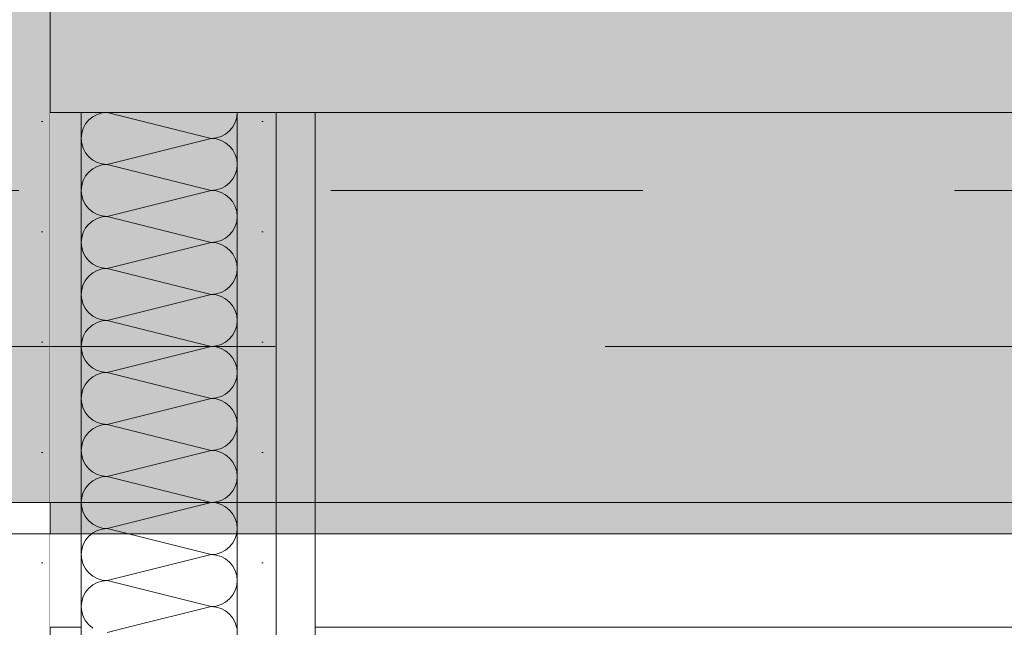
# Model space of a CAD drawing. Header units: metres. Extents: x -3.6 to 84.5, y -11 to 16.8.
# Tile 237 of 256: x 40.28 to 40.596, y 5.76 to 5.955. Entities that reach past the tile are written whole.
import ezdxf

# ---------------------------------------------------------------- set-up
doc = ezdxf.new("R2010")
doc.units = ezdxf.units.M
doc.header["$MEASUREMENT"] = 0
for name, pattern in [('Achse', [0.2, 0.1, -0.05, 0, -0.05]), ('Strichlinie doppelt', [0.546806, 0.264583, -0.105833, 0.070556, -0.105833]), ('Wipeout_Contour', [1, 0, -1])]:
    doc.linetypes.add(name, pattern=pattern)
for name, color, linetype in [('451 - Universal.Achsen Raster', 7, 'Continuous'), ('605 - Struktur.Wand Innen', 7, 'Continuous'), ('607 - Struktur.Stütze', 7, 'Continuous'), ('608 - Struktur.Träger', 7, 'Continuous'), ('Neubau_605 - Struktur.Wand Innen', 7, 'Continuous'), ('Neubau_606 - Struktur.Wand Innen Ausbau', 7, 'Continuous')]:
    doc.layers.add(name, color=color, linetype=linetype)
pattern_1 = [(45, (0, 0), (-0.01767767, 0.01767767), [0, -0.025])]

# ---------------------------------------------------------------- blocks, each defined once
blk = doc.blocks.new('*X7')
at = {"layer": 'Neubau_606 - Struktur.Wand Innen Ausbau', "color": 7, "linetype": 'Continuous', "lineweight": 5}
for p, q in [((40.30242, 5.92255), (40.30138, 5.92128)), ((40.30368, 5.92358), (40.30242, 5.92255)), ((40.30512, 5.92435), (40.30368, 5.92358)), ((40.30668, 5.92483), (40.30512, 5.92435)), ((40.30831, 5.92499), (40.30668, 5.92483)), ((40.30818, 5.925), (40.30831, 5.92499)), ((40.30836, 5.925), (40.30831, 5.92499)), ((40.34164, 5.91665), (40.30831, 5.92499)), ((40.34934, 5.9218), (40.34982, 5.92336)), ((40.34982, 5.92336), (40.34998, 5.92499)), ((40.34998, 5.92499), (40.34997, 5.925)), ((40.30061, 5.91984), (40.30014, 5.91828)), ((40.30138, 5.92128), (40.30061, 5.91984)), ((40.34627, 5.91806), (40.34753, 5.9191)), ((40.34753, 5.9191), (40.34857, 5.92036)), ((40.34857, 5.92036), (40.34934, 5.9218)), ((40.30014, 5.91828), (40.29998, 5.91665)), ((40.29998, 5.91665), (40.30014, 5.91503)), ((40.34164, 5.91665), (40.30831, 5.90832)), ((40.34164, 5.91665), (40.34327, 5.91681)), ((40.34327, 5.91649), (40.34164, 5.91665)), ((40.34327, 5.91681), (40.34483, 5.91729)), ((40.34483, 5.91602), (40.34327, 5.91649)), ((40.34483, 5.91729), (40.34627, 5.91806)), ((40.34627, 5.91525), (40.34483, 5.91602)), ((40.30014, 5.91503), (40.30061, 5.91347)), ((40.30061, 5.91347), (40.30138, 5.91202)), ((40.34753, 5.91421), (40.34627, 5.91525)), ((40.34857, 5.91295), (40.34753, 5.91421)), ((40.34934, 5.91151), (40.34857, 5.91295)), ((40.30138, 5.91202), (40.30242, 5.91076)), ((40.30242, 5.91076), (40.30368, 5.90973)), ((40.30368, 5.90973), (40.30512, 5.90896)), ((40.34982, 5.90995), (40.34934, 5.91151)), ((40.34998, 5.90832), (40.34982, 5.90995)), ((40.30368, 5.90692), (40.30242, 5.90588)), ((40.30512, 5.90769), (40.30368, 5.90692)), ((40.30512, 5.90896), (40.30668, 5.90848)), ((40.30668, 5.90816), (40.30512, 5.90769)), ((40.30668, 5.90848), (40.30831, 5.90832)), ((40.30831, 5.90832), (40.30668, 5.90816)), ((40.34164, 5.89999), (40.30831, 5.90832)), ((40.34934, 5.90513), (40.34982, 5.9067)), ((40.34982, 5.9067), (40.34998, 5.90832)), ((40.30061, 5.90318), (40.30014, 5.90161)), ((40.30138, 5.90462), (40.30061, 5.90318)), ((40.30242, 5.90588), (40.30138, 5.90462)), ((40.34753, 5.90243), (40.34857, 5.90369)), ((40.34857, 5.90369), (40.34934, 5.90513)), ((40.30014, 5.90161), (40.29998, 5.89999)), ((40.34164, 5.89999), (40.34327, 5.90015)), ((40.34327, 5.90015), (40.34483, 5.90062)), ((40.34483, 5.90062), (40.34627, 5.90139)), ((40.34627, 5.90139), (40.34753, 5.90243)), ((40.29998, 5.89999), (40.30014, 5.89836)), ((40.30014, 5.89836), (40.30061, 5.8968)), ((40.34164, 5.89999), (40.30831, 5.89165)), ((40.34327, 5.89983), (40.34164, 5.89999)), ((40.34483, 5.89935), (40.34327, 5.89983)), ((40.34627, 5.89858), (40.34483, 5.89935)), ((40.34753, 5.89755), (40.34627, 5.89858)), ((40.34857, 5.89628), (40.34753, 5.89755)), ((40.30061, 5.8968), (40.30138, 5.89536)), ((40.30138, 5.89536), (40.30242, 5.8941)), ((40.30242, 5.8941), (40.30368, 5.89306)), ((40.34934, 5.89484), (40.34857, 5.89628)), ((40.34982, 5.89328), (40.34934, 5.89484)), ((40.30368, 5.89306), (40.30512, 5.89229)), ((40.30512, 5.89102), (40.30368, 5.89025)), ((40.30512, 5.89229), (40.30668, 5.89181)), ((40.30668, 5.89149), (40.30512, 5.89102)), ((40.30668, 5.89181), (40.30831, 5.89165)), ((40.30831, 5.89165), (40.30668, 5.89149)), ((40.34164, 5.88332), (40.30831, 5.89165)), ((40.34998, 5.89165), (40.34982, 5.89328)), ((40.34982, 5.89003), (40.34998, 5.89165)), ((40.30138, 5.88795), (40.30061, 5.88651)), ((40.30242, 5.88921), (40.30138, 5.88795)), ((40.30368, 5.89025), (40.30242, 5.88921)), ((40.34857, 5.88702), (40.34934, 5.88847)), ((40.34934, 5.88847), (40.34982, 5.89003)), ((40.30014, 5.88495), (40.29998, 5.88332)), ((40.30061, 5.88651), (40.30014, 5.88495)), ((40.34483, 5.88396), (40.34627, 5.88473)), ((40.34627, 5.88473), (40.34753, 5.88576)), ((40.34753, 5.88576), (40.34857, 5.88702)), ((40.29998, 5.88332), (40.30014, 5.8817)), ((40.30014, 5.8817), (40.30061, 5.88013)), ((40.34164, 5.88332), (40.30831, 5.87499)), ((40.34164, 5.88332), (40.34327, 5.88348)), ((40.34327, 5.88316), (40.34164, 5.88332)), ((40.34327, 5.88348), (40.34483, 5.88396)), ((40.34483, 5.88269), (40.34327, 5.88316)), ((40.34627, 5.88192), (40.34483, 5.88269)), ((40.34753, 5.88088), (40.34627, 5.88192)), ((40.30061, 5.88013), (40.30138, 5.87869)), ((40.30138, 5.87869), (40.30242, 5.87743)), ((40.34857, 5.87962), (40.34753, 5.88088)), ((40.34934, 5.87818), (40.34857, 5.87962)), ((40.34982, 5.87661), (40.34934, 5.87818)), ((40.30242, 5.87743), (40.30368, 5.87639)), ((40.30368, 5.87639), (40.30512, 5.87562)), ((40.30512, 5.87562), (40.30668, 5.87515)), ((40.30668, 5.87483), (40.30512, 5.87435)), ((40.30668, 5.87515), (40.30831, 5.87499)), ((40.30831, 5.87499), (40.30668, 5.87483)), ((40.34164, 5.86665), (40.30831, 5.87499)), ((40.34998, 5.87499), (40.34982, 5.87661)), ((40.34982, 5.87336), (40.34998, 5.87499)), ((40.30242, 5.87255), (40.30138, 5.87128)), ((40.30368, 5.87358), (40.30242, 5.87255)), ((40.30512, 5.87435), (40.30368, 5.87358)), ((40.34857, 5.87036), (40.34934, 5.8718)), ((40.34934, 5.8718), (40.34982, 5.87336)), ((40.30061, 5.86984), (40.30014, 5.86828)), ((40.30138, 5.87128), (40.30061, 5.86984)), ((40.34627, 5.86806), (40.34753, 5.8691)), ((40.34753, 5.8691), (40.34857, 5.87036)), ((40.30014, 5.86828), (40.29998, 5.86665)), ((40.29998, 5.86665), (40.30014, 5.86503)), ((40.34164, 5.86665), (40.30831, 5.85832)), ((40.34164, 5.86665), (40.34327, 5.86681)), ((40.34327, 5.86649), (40.34164, 5.86665)), ((40.34327, 5.86681), (40.34483, 5.86729)), ((40.34483, 5.86602), (40.34327, 5.86649)), ((40.34483, 5.86729), (40.34627, 5.86806)), ((40.34627, 5.86525), (40.34483, 5.86602)), ((40.30014, 5.86503), (40.30061, 5.86347)), ((40.30061, 5.86347), (40.30138, 5.86202)), ((40.34753, 5.86421), (40.34627, 5.86525)), ((40.34857, 5.86295), (40.34753, 5.86421)), ((40.34934, 5.86151), (40.34857, 5.86295)), ((40.30138, 5.86202), (40.30242, 5.86076)), ((40.30242, 5.86076), (40.30368, 5.85973)), ((40.30368, 5.85973), (40.30512, 5.85896)), ((40.34982, 5.85995), (40.34934, 5.86151)), ((40.34998, 5.85832), (40.34982, 5.85995)), ((40.30242, 5.85588), (40.30138, 5.85462)), ((40.30368, 5.85692), (40.30242, 5.85588)), ((40.30512, 5.85769), (40.30368, 5.85692)), ((40.30512, 5.85896), (40.30668, 5.85848)), ((40.30668, 5.85816), (40.30512, 5.85769)), ((40.30668, 5.85848), (40.30831, 5.85832)), ((40.30831, 5.85832), (40.30668, 5.85816)), ((40.34164, 5.84999), (40.30831, 5.85832)), ((40.34934, 5.85513), (40.34982, 5.8567)), ((40.34982, 5.8567), (40.34998, 5.85832)), ((40.30061, 5.85318), (40.30014, 5.85161)), ((40.30138, 5.85462), (40.30061, 5.85318)), ((40.34753, 5.85243), (40.34857, 5.85369)), ((40.34857, 5.85369), (40.34934, 5.85513)), ((40.30014, 5.85161), (40.29998, 5.84999)), ((40.29998, 5.84999), (40.30014, 5.84836)), ((40.34164, 5.84999), (40.30831, 5.84165)), ((40.34164, 5.84999), (40.34327, 5.85015)), ((40.34327, 5.84983), (40.34164, 5.84999)), ((40.34327, 5.85015), (40.34483, 5.85062)), ((40.34483, 5.84935), (40.34327, 5.84983)), ((40.34483, 5.85062), (40.34627, 5.85139)), ((40.34627, 5.85139), (40.34753, 5.85243)), ((40.30014, 5.84836), (40.30061, 5.8468)), ((40.30061, 5.8468), (40.30138, 5.84536)), ((40.34627, 5.84858), (40.34483, 5.84935)), ((40.34753, 5.84755), (40.34627, 5.84858)), ((40.34857, 5.84628), (40.34753, 5.84755)), ((40.30138, 5.84536), (40.30242, 5.8441)), ((40.30242, 5.8441), (40.30368, 5.84306)), ((40.34934, 5.84484), (40.34857, 5.84628)), ((40.34982, 5.84328), (40.34934, 5.84484)), ((40.34998, 5.84165), (40.34982, 5.84328)), ((40.30368, 5.84025), (40.30242, 5.83921)), ((40.30368, 5.84306), (40.30512, 5.84229)), ((40.30512, 5.84102), (40.30368, 5.84025)), ((40.30512, 5.84229), (40.30668, 5.84181)), ((40.30668, 5.84149), (40.30512, 5.84102)), ((40.30668, 5.84181), (40.30831, 5.84165)), ((40.30831, 5.84165), (40.30668, 5.84149)), ((40.34164, 5.83332), (40.30831, 5.84165)), ((40.34982, 5.84003), (40.34998, 5.84165)), ((40.30138, 5.83795), (40.30061, 5.83651)), ((40.30242, 5.83921), (40.30138, 5.83795)), ((40.34753, 5.83576), (40.34857, 5.83702)), ((40.34857, 5.83702), (40.34934, 5.83847)), ((40.34934, 5.83847), (40.34982, 5.84003)), ((40.30014, 5.83495), (40.29998, 5.83332)), ((40.30061, 5.83651), (40.30014, 5.83495)), ((40.34327, 5.83348), (40.34483, 5.83396)), ((40.34483, 5.83396), (40.34627, 5.83473)), ((40.34627, 5.83473), (40.34753, 5.83576)), ((40.29998, 5.83332), (40.30014, 5.8317)), ((40.30014, 5.8317), (40.30061, 5.83013)), ((40.34164, 5.83332), (40.30831, 5.82499)), ((40.34164, 5.83332), (40.34327, 5.83348)), ((40.34327, 5.83316), (40.34164, 5.83332)), ((40.34483, 5.83269), (40.34327, 5.83316)), ((40.34627, 5.83192), (40.34483, 5.83269)), ((40.34753, 5.83088), (40.34627, 5.83192)), ((40.34857, 5.82962), (40.34753, 5.83088)), ((40.30061, 5.83013), (40.30138, 5.82869)), ((40.30138, 5.82869), (40.30242, 5.82743)), ((40.30242, 5.82743), (40.30368, 5.82639)), ((40.34934, 5.82818), (40.34857, 5.82962)), ((40.34982, 5.82661), (40.34934, 5.82818)), ((40.30368, 5.82639), (40.30512, 5.82562)), ((40.30512, 5.82435), (40.30368, 5.82358)), ((40.30512, 5.82562), (40.30668, 5.82515)), ((40.30668, 5.82483), (40.30512, 5.82435)), ((40.30668, 5.82515), (40.30831, 5.82499)), ((40.30831, 5.82499), (40.30668, 5.82483)), ((40.34164, 5.81665), (40.30831, 5.82499)), ((40.34998, 5.82499), (40.34982, 5.82661)), ((40.34982, 5.82336), (40.34998, 5.82499)), ((40.30138, 5.82128), (40.30061, 5.81984)), ((40.30242, 5.82255), (40.30138, 5.82128)), ((40.30368, 5.82358), (40.30242, 5.82255)), ((40.34857, 5.82036), (40.34934, 5.8218)), ((40.34934, 5.8218), (40.34982, 5.82336)), ((40.30014, 5.81828), (40.29998, 5.81665)), ((40.30061, 5.81984), (40.30014, 5.81828)), ((40.34483, 5.81729), (40.34627, 5.81806)), ((40.34627, 5.81806), (40.34753, 5.8191)), ((40.34753, 5.8191), (40.34857, 5.82036)), ((40.29998, 5.81665), (40.30014, 5.81503)), ((40.30014, 5.81503), (40.30061, 5.81347)), ((40.34164, 5.81665), (40.30831, 5.80832)), ((40.34164, 5.81665), (40.34327, 5.81681)), ((40.34327, 5.81649), (40.34164, 5.81665)), ((40.34327, 5.81681), (40.34483, 5.81729)), ((40.34483, 5.81602), (40.34327, 5.81649)), ((40.34627, 5.81525), (40.34483, 5.81602)), ((40.34753, 5.81421), (40.34627, 5.81525)), ((40.30061, 5.81347), (40.30138, 5.81202)), ((40.30138, 5.81202), (40.30242, 5.81076)), ((40.34857, 5.81295), (40.34753, 5.81421)), ((40.34934, 5.81151), (40.34857, 5.81295)), ((40.30242, 5.81076), (40.30368, 5.80973)), ((40.30368, 5.80973), (40.30512, 5.80896)), ((40.30512, 5.80896), (40.30668, 5.80848)), ((40.30668, 5.80848), (40.30831, 5.80832)), ((40.34982, 5.80995), (40.34934, 5.81151)), ((40.34998, 5.80832), (40.34982, 5.80995)), ((40.30242, 5.80588), (40.30138, 5.80462)), ((40.30368, 5.80692), (40.30242, 5.80588)), ((40.30512, 5.80769), (40.30368, 5.80692)), ((40.30668, 5.80816), (40.30512, 5.80769)), ((40.30831, 5.80832), (40.30668, 5.80816)), ((40.34164, 5.79999), (40.30831, 5.80832)), ((40.34934, 5.80513), (40.34982, 5.8067)), ((40.34982, 5.8067), (40.34998, 5.80832)), ((40.30061, 5.80318), (40.30014, 5.80161)), ((40.30138, 5.80462), (40.30061, 5.80318)), ((40.34627, 5.80139), (40.34753, 5.80243)), ((40.34753, 5.80243), (40.34857, 5.80369)), ((40.34857, 5.80369), (40.34934, 5.80513)), ((40.30014, 5.80161), (40.29998, 5.79999)), ((40.29998, 5.79999), (40.30014, 5.79836)), ((40.34164, 5.79999), (40.30831, 5.79165)), ((40.34164, 5.79999), (40.34327, 5.80015)), ((40.34327, 5.79983), (40.34164, 5.79999)), ((40.34327, 5.80015), (40.34483, 5.80062)), ((40.34483, 5.79935), (40.34327, 5.79983)), ((40.34483, 5.80062), (40.34627, 5.80139)), ((40.34627, 5.79858), (40.34483, 5.79935)), ((40.30014, 5.79836), (40.30061, 5.7968)), ((40.30061, 5.7968), (40.30138, 5.79536)), ((40.34753, 5.79755), (40.34627, 5.79858)), ((40.34857, 5.79628), (40.34753, 5.79755)), ((40.34934, 5.79484), (40.34857, 5.79628)), ((40.30138, 5.79536), (40.30242, 5.7941)), ((40.30242, 5.7941), (40.30368, 5.79306)), ((40.30368, 5.79306), (40.30512, 5.79229)), ((40.34982, 5.79328), (40.34934, 5.79484)), ((40.34998, 5.79165), (40.34982, 5.79328)), ((40.30368, 5.79025), (40.30242, 5.78921)), ((40.30512, 5.79102), (40.30368, 5.79025)), ((40.30512, 5.79229), (40.30668, 5.79181)), ((40.30668, 5.79149), (40.30512, 5.79102)), ((40.30668, 5.79181), (40.30831, 5.79165)), ((40.30831, 5.79165), (40.30668, 5.79149)), ((40.34164, 5.78332), (40.30831, 5.79165)), ((40.34934, 5.78847), (40.34982, 5.79003)), ((40.34982, 5.79003), (40.34998, 5.79165)), ((40.30061, 5.78651), (40.30014, 5.78495)), ((40.30138, 5.78795), (40.30061, 5.78651)), ((40.30242, 5.78921), (40.30138, 5.78795)), ((40.34753, 5.78576), (40.34857, 5.78702)), ((40.34857, 5.78702), (40.34934, 5.78847)), ((40.30014, 5.78495), (40.29998, 5.78332)), ((40.29998, 5.78332), (40.30014, 5.7817)), ((40.34164, 5.78332), (40.30831, 5.77499)), ((40.34164, 5.78332), (40.34327, 5.78348)), ((40.34327, 5.78316), (40.34164, 5.78332)), ((40.34327, 5.78348), (40.34483, 5.78396)), ((40.34483, 5.78396), (40.34627, 5.78473)), ((40.34627, 5.78473), (40.34753, 5.78576)), ((40.30014, 5.7817), (40.30061, 5.78013)), ((40.30061, 5.78013), (40.30138, 5.77869)), ((40.34483, 5.78269), (40.34327, 5.78316)), ((40.34627, 5.78192), (40.34483, 5.78269)), ((40.34753, 5.78088), (40.34627, 5.78192)), ((40.34857, 5.77962), (40.34753, 5.78088)), ((40.30138, 5.77869), (40.30242, 5.77743)), ((40.30242, 5.77743), (40.30368, 5.77639)), ((40.34934, 5.77818), (40.34857, 5.77962)), ((40.34982, 5.77661), (40.34934, 5.77818)), ((40.30368, 5.77639), (40.30512, 5.77562)), ((40.30512, 5.77435), (40.30368, 5.77358)), ((40.30512, 5.77562), (40.30668, 5.77515)), ((40.30668, 5.77483), (40.30512, 5.77435)), ((40.30668, 5.77515), (40.30831, 5.77499)), ((40.30831, 5.77499), (40.30668, 5.77483)), ((40.34164, 5.76665), (40.30831, 5.77499)), ((40.34998, 5.77499), (40.34982, 5.77661)), ((40.34982, 5.77336), (40.34998, 5.77499)), ((40.30138, 5.77128), (40.30061, 5.76984)), ((40.30242, 5.77255), (40.30138, 5.77128)), ((40.30368, 5.77358), (40.30242, 5.77255)), ((40.34857, 5.77036), (40.34934, 5.7718)), ((40.34934, 5.7718), (40.34982, 5.77336)), ((40.30014, 5.76828), (40.29998, 5.76665)), ((40.30061, 5.76984), (40.30014, 5.76828)), ((40.34483, 5.76729), (40.34627, 5.76806)), ((40.34627, 5.76806), (40.34753, 5.7691)), ((40.34753, 5.7691), (40.34857, 5.77036)), ((40.29998, 5.76665), (40.30014, 5.76503)), ((40.30014, 5.76503), (40.30061, 5.76347)), ((40.34164, 5.76665), (40.31503, 5.76)), ((40.34164, 5.76665), (40.34327, 5.76681)), ((40.34327, 5.76649), (40.34164, 5.76665)), ((40.34327, 5.76681), (40.34483, 5.76729)), ((40.34483, 5.76602), (40.34327, 5.76649)), ((40.34627, 5.76525), (40.34483, 5.76602)), ((40.34753, 5.76421), (40.34627, 5.76525)), ((40.30061, 5.76347), (40.30138, 5.76202)), ((40.30138, 5.76202), (40.30242, 5.76076)), ((40.34857, 5.76295), (40.34753, 5.76421)), ((40.34934, 5.76151), (40.34857, 5.76295)), ((40.3498, 5.76), (40.34934, 5.76151)), ((40.30242, 5.76076), (40.30334, 5.76))]:
    blk.add_line(p, q, dxfattribs=at)
blk = doc.blocks.new('*X9')
at = {"layer": 'Neubau_606 - Struktur.Wand Innen Ausbau', "color": 7, "linetype": 'Continuous', "lineweight": 5}
for p, q in [((40.30334, 5.76), (40.30368, 5.75973)), ((40.31503, 5.76), (40.30831, 5.75832)), ((40.34982, 5.75995), (40.3498, 5.76))]:
    blk.add_line(p, q, dxfattribs=at)

msp = doc.modelspace()

# ---------------------------------------------------------------- hatches: boundary and pattern name
at = {"layer": '607 - Struktur.Stütze', "linetype": 'Continuous', "lineweight": 0, "true_color": 0x000000}
h = msp.add_hatch(dxfattribs=at)
h.set_pattern_fill('Gips_0001', color=18, style=0, pattern_type=2)
h.set_pattern_definition(pattern_1)
h.paths.add_polyline_path([(39.96999, 6.00998), (39.96999, 5.18998), (40.015, 5.18998), (40.015, 5.19998), (39.97999, 5.19998), (39.97999, 5.99998), (40.27999, 5.99998), (40.27999, 5.19998), (40.165, 5.19998), (40.165, 5.18998), (40.28999, 5.18998), (40.28999, 6.00998)])
at = {"layer": 'Neubau_606 - Struktur.Wand Innen Ausbau', "linetype": 'Continuous', "lineweight": 0, "true_color": 0x000000}
h = msp.add_hatch(dxfattribs=at)
h.set_pattern_fill('Gips_0001', color=18, style=0, pattern_type=2)
h.set_pattern_definition(pattern_1)
h.paths.add_polyline_path([(40.34998, 5.76), (40.36248, 5.76), (40.36248, 5.925), (40.34998, 5.925)])
h = msp.add_hatch(dxfattribs=at)
h.set_pattern_fill('Gips_0001', color=18, style=0, pattern_type=2)
h.set_pattern_definition(pattern_1)
h.paths.add_polyline_path([(40.36248, 5.925), (40.36248, 5.76), (40.37498, 5.76), (40.37498, 5.925)])
h = msp.add_hatch(dxfattribs=at)
h.set_pattern_fill('Gips_0001', color=18, style=0, pattern_type=2)
h.set_pattern_definition(pattern_1)
h.paths.add_polyline_path([(40.34998, 5.76), (40.34998, 5.17998), (40.36248, 5.17998), (40.36248, 5.76)])
h = msp.add_hatch(dxfattribs=at)
h.set_pattern_fill('Gips_0001', color=18, style=0, pattern_type=2)
h.set_pattern_definition(pattern_1)
h.paths.add_polyline_path([(40.36248, 5.76), (40.36248, 5.17998), (40.37498, 5.17998), (40.37498, 5.76)])

# ---------------------------------------------------------------- linework, layer by layer
at = {"layer": '605 - Struktur.Wand Innen', "color": 7, "linetype": 'Continuous', "lineweight": 13}
for p, q in [((40.34998, 5.925), (40.29998, 5.925)), ((40.36248, 5.925), (40.34998, 5.925)), ((40.37498, 5.925), (40.36248, 5.925))]:
    msp.add_line(p, q, dxfattribs=at)
at = {"layer": '607 - Struktur.Stütze', "color": 7, "linetype": 'Continuous', "lineweight": 5, "flags": 128}
msp.add_lwpolyline([(40.165, 5.18998), (40.28999, 5.18998), (40.28999, 6.00998), (39.96999, 6.00998), (39.96999, 5.18998), (40.015, 5.18998)], dxfattribs=at)
at = {"layer": 'Neubau_605 - Struktur.Wand Innen', "color": 1, "linetype": 'Continuous', "lineweight": 5}
for p, q in [((40.29998, 5.925), (40.29998, 5.76)), ((40.34998, 5.76), (40.34998, 5.925)), ((40.36248, 5.76), (40.36248, 5.925)), ((40.37498, 5.76), (40.37498, 5.925))]:
    msp.add_line(p, q, dxfattribs=at)
at = {"layer": 'Neubau_606 - Struktur.Wand Innen Ausbau', "color": 1, "linetype": 'Continuous', "lineweight": 5}
for p, q in [((40.34998, 5.17998), (40.34998, 5.76)), ((40.36248, 5.17998), (40.36248, 5.76))]:
    msp.add_line(p, q, dxfattribs=at)
at = {"layer": 'Neubau_606 - Struktur.Wand Innen Ausbau', "color": 1, "linetype": 'Continuous', "lineweight": 5, "flags": 128}
for points in [[(40.29998, 5.76), (40.29998, 5.17998)], [(40.37498, 5.17998), (40.37498, 5.76)]]:
    msp.add_lwpolyline(points, dxfattribs=at)

# ---------------------------------------------------------------- block references
at = {"layer": 'Neubau_606 - Struktur.Wand Innen Ausbau', "color": 1, "lineweight": 13}
for name in ['*X7', '*X9']:
    msp.add_blockref(name, (0, 0), dxfattribs=at)

# ---------------------------------------------------------------- next in the draw order: wipeouts: each hides what was drawn before it
at = {"color": 254, "linetype": 'Wipeout_Contour', "lineweight": 0, "ltscale": 162.877368}
msp.add_wipeout([(40.28999, 5.76), (40.29998, 5.76), (40.29998, 5.925), (40.28999, 5.925)], dxfattribs=at).dxf.layer = '605 - Struktur.Wand Innen'
at = {"color": 254, "linetype": 'Wipeout_Contour', "lineweight": 0, "ltscale": 166.603957}
msp.add_wipeout([(42.09999, 5.925), (40.37498, 5.925), (40.37498, 5.76), (42.09999, 5.76)], dxfattribs=at).dxf.layer = '605 - Struktur.Wand Innen'

# ---------------------------------------------------------------- next in the draw order: hatches: boundary and pattern name
at = {"layer": '608 - Struktur.Träger', "linetype": 'Continuous', "lineweight": 0, "true_color": 0x000000}
h = msp.add_hatch(dxfattribs=at)
h.set_pattern_fill('Beton__Stahlbeton_0001', color=18, style=0, pattern_type=2)
h.set_pattern_definition([(45, (0, 0), (-0.08485281, 0.08485281), []), (45, (-0.04243, 0.04243), (-0.08485281, 0.08485281), [0.09, -0.03])])
h.paths.add_polyline_path([(0.68999, 5.99998), (0.37999, 5.99998), (0.37999, 5.79998), (0.68999, 5.79998), (7.56999, 5.79998), (7.88999, 5.79998), (11.16999, 5.79998), (11.48999, 5.79998), (18.36999, 5.79998), (18.68999, 5.79998), (22.06, 5.79998), (22.19, 5.79998), (25.56999, 5.79998), (25.88999, 5.79998), (32.76999, 5.79998), (33.08999, 5.79998), (36.465, 5.79998), (36.605, 5.79998), (39.96999, 5.79998), (40.28999, 5.79998), (47.16999, 5.79998), (47.48999, 5.79998), (50.85, 5.79998), (51.02, 5.79998), (54.36999, 5.79998), (54.68999, 5.79998), (58.07, 5.79998), (58.205, 5.79998), (61.56999, 5.79998), (61.87999, 5.79998), (61.87999, 5.99998), (61.56999, 5.99998), (54.68999, 5.99998), (54.36999, 5.99998), (50.9625, 5.99998), (50.8975, 5.99998), (47.48999, 5.99998), (47.16999, 5.99998), (40.28999, 5.99998), (39.96999, 5.99998), (33.08999, 5.99998), (25.56999, 5.99998), (18.68999, 5.99998), (18.36999, 5.99998), (14.94502, 5.99998), (14.88002, 5.99998), (11.48999, 5.99998), (11.16999, 5.99998), (7.88999, 5.99998), (7.56999, 5.99998)])
h = msp.add_hatch(dxfattribs=at)
h.set_pattern_fill('Gips_0001', color=18, style=0, pattern_type=2)
h.set_pattern_definition(pattern_1)
h.paths.add_polyline_path([(40.28999, 5.78998), (47.16999, 5.78998), (47.16999, 5.79998), (40.28999, 5.79998)])

# ---------------------------------------------------------------- next in the draw order: linework, layer by layer
at = {"layer": '451 - Universal.Achsen Raster', "color": 160, "linetype": 'Strichlinie doppelt', "lineweight": 9, "true_color": 0x3232ff}
msp.add_line((64.93503, 5.84998), (-3.175, 5.84998), dxfattribs=at)
at = {"layer": '605 - Struktur.Wand Innen', "color": 7, "linetype": 'Continuous', "lineweight": 13, "flags": 128}
for points in [[(43.535, 5.925), (40.28999, 5.925)], [(40.28999, 5.76), (40.29998, 5.76)], [(40.37498, 5.76), (42.09999, 5.76)]]:
    msp.add_lwpolyline(points, dxfattribs=at)
at = {"layer": '608 - Struktur.Träger', "color": 7, "linetype": 'Achse', "lineweight": 9}
msp.add_line((0.37999, 5.89998), (61.87999, 5.89998), dxfattribs=at)
at = {"layer": '608 - Struktur.Träger', "color": 7, "linetype": 'Continuous', "lineweight": 5}
for p in [(40.28999, 5.79998), (47.16999, 5.78998)]:
    msp.add_line(p, (40.28999, 5.78998), dxfattribs=at)
at = {"layer": '608 - Struktur.Träger', "color": 7, "linetype": 'Continuous', "lineweight": 13}
msp.add_line((0.37999, 5.78998), (61.87999, 5.78998), dxfattribs=at)
at = {"layer": '608 - Struktur.Träger', "color": 7, "linetype": 'Continuous', "lineweight": 13, "flags": 128}
msp.add_lwpolyline([(50.85, 5.79998), (47.48999, 5.79998), (47.16999, 5.79998), (40.28999, 5.79998), (39.96999, 5.79998), (36.605, 5.79998), (36.465, 5.79998), (33.08999, 5.79998), (32.76999, 5.79998), (25.88999, 5.79998), (25.56999, 5.79998), (22.19, 5.79998), (22.06, 5.79998), (18.68999, 5.79998), (18.36999, 5.79998), (11.48999, 5.79998), (11.16999, 5.79998), (7.88999, 5.79998), (7.56999, 5.79998), (0.68999, 5.79998), (0.37999, 5.79998)], dxfattribs=at)
at = {"layer": 'Neubau_605 - Struktur.Wand Innen', "color": 1, "linetype": 'Continuous', "lineweight": 5}
for p, q in [((40.29998, 5.925), (40.29998, 5.76)), ((40.37498, 5.76), (40.37498, 5.925))]:
    msp.add_line(p, q, dxfattribs=at)

doc.saveas('drawing.dxf')
